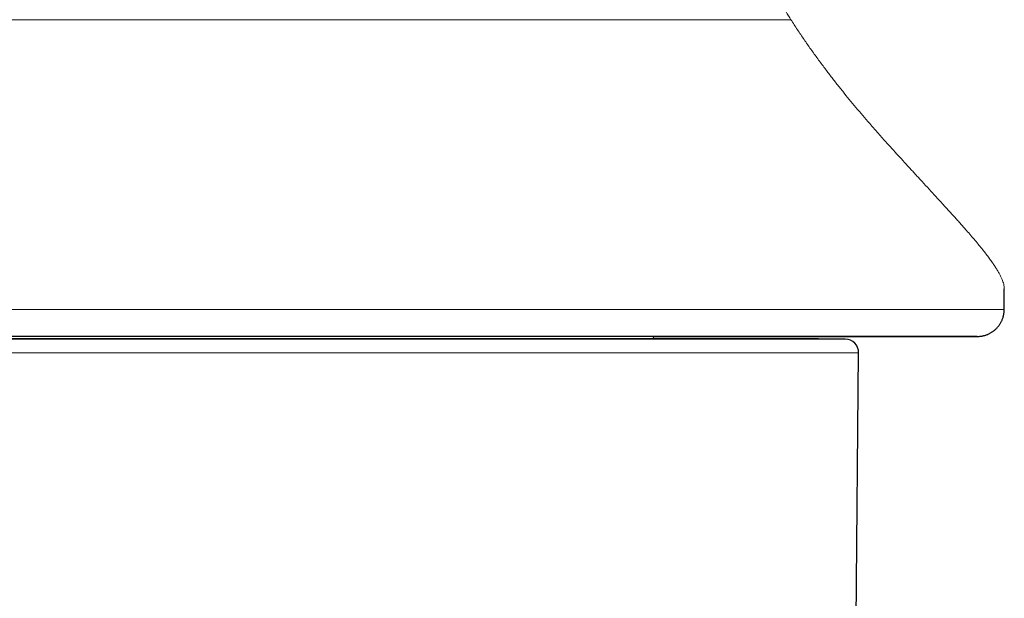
# Model space of a CAD drawing. Header units: millimetres. Extents: x 8 to 717, y 12 to 440.
# Tile 130 of 148: x 356 to 393, y 351 to 372. Entities that reach past the tile are written whole.
import ezdxf

# ---------------------------------------------------------------- set-up
doc = ezdxf.new("R2010")
doc.units = ezdxf.units.MM

msp = doc.modelspace()

# ---------------------------------------------------------------- linework, layer by layer
at = {"color": 7, "linetype": 'Continuous', "lineweight": 30}
for p, q in [((393.005, 361.444), (393.005, 362.219)), ((386.089, 360.349), (349.275, 360.349)), ((387.089, 360.341), (386.089, 360.349)), ((387.464, 345.984), (387.585, 359.836))]:
    msp.add_line(p, q, dxfattribs=at)
at = {"color": 252, "linetype": 'Continuous', "lineweight": 0}
for p, q in [((348.275, 360.341), (378.328, 360.341)), ((378.328, 360.341), (387.089, 360.341)), ((387.585, 359.836), (347.78, 359.836))]:
    msp.add_line(p, q, dxfattribs=at)
at = {"color": 7, "linetype": 'Continuous', "lineweight": 30, "flags": 128}
msp.add_lwpolyline([(392, 360.444), (391.992, 360.444), (391.967, 360.444), (391.926, 360.444), (391.868, 360.444), (391.795, 360.444), (391.704, 360.444), (391.598, 360.444), (391.475, 360.444), (391.337, 360.444), (391.182, 360.444), (391.012, 360.444), (390.825, 360.444), (390.623, 360.444), (390.406, 360.444), (390.173, 360.444), (389.925, 360.444), (389.662, 360.444), (389.384, 360.444), (389.092, 360.444), (388.785, 360.444), (388.464, 360.444), (388.129, 360.444), (387.78, 360.444), (387.417, 360.444), (387.041, 360.444), (386.652, 360.444), (386.251, 360.444), (385.837, 360.444), (385.41, 360.444), (384.972, 360.444), (384.522, 360.444), (384.061, 360.444), (383.588, 360.444), (383.105, 360.444), (382.612, 360.444), (382.109, 360.444), (381.596, 360.444), (381.073, 360.444), (380.542, 360.444), (380.002, 360.444), (379.454, 360.444), (378.898, 360.444), (378.335, 360.444), (377.764, 360.444), (377.187, 360.444), (376.604, 360.444), (376.014, 360.444), (375.42, 360.444), (374.82, 360.444), (374.215, 360.444), (373.606, 360.444), (372.994, 360.444), (372.378, 360.444), (371.758, 360.444), (371.137, 360.444), (370.513, 360.444), (369.887, 360.444), (369.261, 360.444), (368.633, 360.444), (368.005, 360.444), (367.377, 360.444), (366.749, 360.444), (366.122, 360.444), (365.497, 360.444), (364.873, 360.444), (364.251, 360.444), (363.632, 360.444), (363.016, 360.444), (362.403, 360.444), (361.794, 360.444), (361.19, 360.444), (360.59, 360.444), (359.995, 360.444), (359.406, 360.444), (358.822, 360.444), (358.245, 360.444), (357.675, 360.444), (357.111, 360.444), (356.555, 360.444), (356.007, 360.444)], dxfattribs=at)
at = {"color": 252, "linetype": 'Continuous', "lineweight": 0, "flags": 128}
msp.add_lwpolyline([(379.948, 360.444), (380.002, 360.444), (380.542, 360.444), (381.073, 360.444), (381.596, 360.444), (382.109, 360.444), (382.612, 360.444), (383.105, 360.444), (383.588, 360.444), (384.061, 360.444), (384.522, 360.444), (384.972, 360.444), (385.41, 360.444), (385.837, 360.444), (386.251, 360.444), (386.652, 360.444), (387.041, 360.444), (387.417, 360.444), (387.78, 360.444), (388.129, 360.444), (388.464, 360.444), (388.785, 360.444), (389.092, 360.444), (389.384, 360.444), (389.662, 360.444), (389.925, 360.444), (390.173, 360.444), (390.406, 360.444), (390.623, 360.444), (390.825, 360.444), (391.012, 360.444), (391.182, 360.444), (391.337, 360.444), (391.475, 360.444), (391.598, 360.444), (391.704, 360.444), (391.795, 360.444), (391.868, 360.444), (391.926, 360.444), (391.967, 360.444), (391.992, 360.444), (392, 360.444), (392, 360.444)], dxfattribs=at)
at = {"color": 7, "linetype": 'Continuous', "lineweight": 30}
for centre, radius, start, end in [((380.193, 360.395), 0.25, 168.7776, 190.5798), ((387.085, 359.841), 0.5, 359.5, 89.5)]:
    msp.add_arc(centre, radius, start, end, dxfattribs=at)
at = {"color": 252, "linetype": 'Continuous', "lineweight": 0}
for points, knots in [([(385.066, 372.23), (385.005, 372.327), (384.883, 372.52), (384.706, 372.814), (384.536, 373.11), (384.372, 373.409), (384.215, 373.71), (384.066, 374.011), (383.925, 374.314), (383.789, 374.622), (383.659, 374.937), (383.536, 375.258), (383.42, 375.584), (383.313, 375.913), (383.214, 376.245), (383.125, 376.58), (383.044, 376.917), (382.976, 377.244), (382.918, 377.561), (382.871, 377.866), (382.831, 378.171), (382.8, 378.477), (382.78, 378.748), (382.767, 378.984), (382.76, 379.186), (382.756, 379.384), (382.755, 379.58), (382.758, 379.772), (382.765, 380.022), (382.782, 380.33), (382.814, 380.696), (382.857, 381.061), (382.911, 381.424), (382.977, 381.787), (383.053, 382.148), (383.139, 382.505), (383.235, 382.858), (383.339, 383.206), (383.453, 383.552), (383.575, 383.897), (383.706, 384.239), (383.845, 384.58), (383.991, 384.918), (384.154, 385.274), (384.332, 385.646), (384.529, 386.036), (384.693, 386.347), (384.819, 386.579), (384.903, 386.733), (384.989, 386.886), (385.076, 387.04), (385.164, 387.195), (385.294, 387.419), (385.467, 387.713), (385.687, 388.079), (385.912, 388.445), (386.125, 388.788), (386.325, 389.106), (386.512, 389.4), (386.698, 389.693), (386.886, 389.987), (387.075, 390.282), (387.266, 390.58), (387.455, 390.876), (387.643, 391.171), (387.83, 391.467), (388.022, 391.772), (388.15, 391.978), (388.215, 392.083)], [0, 0, 0, 0, 0.016598, 0.033081, 0.049461, 0.065755, 0.081977, 0.097855, 0.113695, 0.129513, 0.145576, 0.161918, 0.178224, 0.194513, 0.210876, 0.227206, 0.243521, 0.259847, 0.274498, 0.289079, 0.303608, 0.318102, 0.332616, 0.342174, 0.351774, 0.361244, 0.370428, 0.379555, 0.388631, 0.406029, 0.423432, 0.440869, 0.458312, 0.475733, 0.493201, 0.510745, 0.527828, 0.54493, 0.562075, 0.579216, 0.5963, 0.613421, 0.630598, 0.647602, 0.667538, 0.687528, 0.707599, 0.715512, 0.723442, 0.731392, 0.739363, 0.747355, 0.755372, 0.774254, 0.793223, 0.812297, 0.83149, 0.846663, 0.861926, 0.877287, 0.892257, 0.90759, 0.922998, 0.938488, 0.953283, 0.968452, 0.984022, 1, 1, 1, 1]), ([(368.005, 372.23), (367.829, 372.23), (367.479, 372.23), (366.953, 372.23), (366.428, 372.23), (365.904, 372.23), (365.384, 372.23), (364.868, 372.23), (364.356, 372.23), (363.846, 372.23), (363.335, 372.23), (362.822, 372.23), (362.309, 372.23), (361.798, 372.23), (361.29, 372.23), (360.788, 372.23), (360.293, 372.23), (359.803, 372.23), (359.317, 372.23), (358.832, 372.23), (358.348, 372.23), (357.865, 372.23), (357.386, 372.23), (356.913, 372.23), (356.447, 372.23), (355.989, 372.23), (355.539, 372.23), (355.094, 372.23), (354.651, 372.23), (354.213, 372.23), (353.777, 372.23), (353.348, 372.23), (352.925, 372.23), (352.512, 372.23), (352.107, 372.23), (351.712, 372.23), (351.324, 372.23), (351.071, 372.23), (350.944, 372.23)], [0, 0, 0, 0, 0.028, 0.056, 0.084, 0.112, 0.14, 0.1675, 0.195, 0.2225, 0.25, 0.278, 0.306, 0.334, 0.362, 0.39, 0.4175, 0.445, 0.4725, 0.5, 0.528, 0.556, 0.584, 0.612, 0.64, 0.6675, 0.695, 0.7225, 0.75, 0.778, 0.806, 0.834, 0.862, 0.89, 0.9175, 0.945, 0.9725, 1, 1, 1, 1]), ([(385.066, 372.23), (384.937, 372.23), (384.679, 372.23), (384.283, 372.23), (383.881, 372.23), (383.471, 372.23), (383.057, 372.23), (382.639, 372.23), (382.217, 372.23), (381.789, 372.23), (381.353, 372.23), (380.908, 372.23), (380.455, 372.23), (379.996, 372.23), (379.532, 372.23), (379.066, 372.23), (378.598, 372.23), (378.128, 372.23), (377.653, 372.23), (377.172, 372.23), (376.684, 372.23), (376.189, 372.23), (375.69, 372.23), (375.188, 372.23), (374.686, 372.23), (374.184, 372.23), (373.682, 372.23), (373.178, 372.23), (372.669, 372.23), (372.154, 372.23), (371.635, 372.23), (371.114, 372.23), (370.592, 372.23), (370.071, 372.23), (369.553, 372.23), (369.037, 372.23), (368.521, 372.23), (368.177, 372.23), (368.005, 372.23)], [0, 0, 0, 0, 0.028, 0.056, 0.084, 0.112, 0.14, 0.1675, 0.195, 0.2225, 0.25, 0.278, 0.306, 0.334, 0.362, 0.39, 0.4175, 0.445, 0.4725, 0.5, 0.528, 0.556, 0.584, 0.612, 0.64, 0.6675, 0.695, 0.7225, 0.75, 0.778, 0.806, 0.834, 0.862, 0.89, 0.9175, 0.945, 0.9725, 1, 1, 1, 1]), ([(393.003, 362.219), (393.004, 362.232), (393.005, 362.27), (392.994, 362.341), (392.972, 362.432), (392.939, 362.53), (392.895, 362.634), (392.841, 362.743), (392.779, 362.855), (392.709, 362.971), (392.63, 363.093), (392.542, 363.22), (392.442, 363.358), (392.329, 363.508), (392.202, 363.67), (392.065, 363.839), (391.918, 364.015), (391.762, 364.199), (391.615, 364.369), (391.48, 364.522), (391.36, 364.658), (391.236, 364.796), (391.108, 364.938), (390.977, 365.083), (390.842, 365.232), (390.671, 365.419), (390.461, 365.648), (390.208, 365.923), (389.993, 366.156), (389.82, 366.344), (389.693, 366.483), (389.563, 366.624), (389.429, 366.77), (389.261, 366.954), (389.059, 367.175), (388.825, 367.432), (388.618, 367.661), (388.439, 367.862), (388.324, 367.992), (388.246, 368.079), (388.207, 368.124), (388.167, 368.169), (388.128, 368.214), (388.089, 368.259), (387.98, 368.384), (387.8, 368.592), (387.55, 368.887), (387.302, 369.185), (387.054, 369.488), (386.809, 369.795), (386.566, 370.106), (386.318, 370.431), (386.065, 370.772), (385.808, 371.128), (385.555, 371.49), (385.308, 371.856), (385.146, 372.106), (385.066, 372.23)], [0, 0, 0, 0, 0.010986, 0.034203, 0.057338, 0.080397, 0.103381, 0.126297, 0.147842, 0.169332, 0.19077, 0.212159, 0.233503, 0.257254, 0.280958, 0.304619, 0.328241, 0.35183, 0.37539, 0.391243, 0.407086, 0.422922, 0.438751, 0.454574, 0.470395, 0.486212, 0.513182, 0.540084, 0.566925, 0.579559, 0.592183, 0.604797, 0.617584, 0.630929, 0.652816, 0.674263, 0.695274, 0.708905, 0.72235, 0.725841, 0.729319, 0.732785, 0.736238, 0.739678, 0.743106, 0.76487, 0.786396, 0.807691, 0.828764, 0.84962, 0.87027, 0.890719, 0.912992, 0.935045, 0.95689, 0.978537, 1, 1, 1, 1]), ([(392.994, 361.444), (392.993, 361.444), (392.99, 361.444), (392.912, 361.444), (392.775, 361.444), (392.576, 361.444), (392.316, 361.444), (391.998, 361.444), (391.62, 361.444), (391.185, 361.444), (390.694, 361.444), (390.147, 361.444), (389.545, 361.444), (388.892, 361.444), (388.187, 361.444), (387.433, 361.444), (386.631, 361.444), (385.784, 361.444), (384.893, 361.444), (383.961, 361.444), (382.991, 361.444), (381.983, 361.444), (380.942, 361.444), (379.868, 361.444), (378.766, 361.444), (377.638, 361.444), (376.486, 361.444), (375.313, 361.444), (374.123, 361.444), (372.917, 361.444), (371.7, 361.444), (370.473, 361.444), (369.24, 361.444), (368.005, 361.444), (366.769, 361.444), (365.537, 361.444), (364.31, 361.444), (363.093, 361.444), (361.887, 361.444), (360.696, 361.444), (359.524, 361.444), (358.372, 361.444), (357.243, 361.444), (356.141, 361.444), (355.068, 361.444), (354.026, 361.444), (353.019, 361.444), (352.048, 361.444), (351.116, 361.444), (350.226, 361.444), (349.379, 361.444), (348.577, 361.444), (347.823, 361.444), (347.118, 361.444), (346.464, 361.444), (345.863, 361.444), (345.316, 361.444), (344.824, 361.444), (344.389, 361.444), (344.012, 361.444), (343.693, 361.444), (343.434, 361.444), (343.234, 361.444), (343.097, 361.444), (343.02, 361.444), (343.017, 361.444), (343.015, 361.444)], [0, 0, 0, 0, 0.012206, 0.027942, 0.043677, 0.059412, 0.075147, 0.090883, 0.106618, 0.122353, 0.138088, 0.153824, 0.169559, 0.185294, 0.20103, 0.216765, 0.2325, 0.248235, 0.263971, 0.279706, 0.295441, 0.311176, 0.326912, 0.342647, 0.358382, 0.374118, 0.389853, 0.405588, 0.421323, 0.437059, 0.452794, 0.468529, 0.484264, 0.5, 0.515735, 0.53147, 0.547206, 0.562941, 0.578676, 0.594411, 0.610147, 0.625882, 0.641617, 0.657352, 0.673088, 0.688823, 0.704558, 0.720294, 0.736029, 0.751764, 0.767499, 0.783235, 0.79897, 0.814705, 0.83044, 0.846176, 0.861911, 0.877646, 0.893382, 0.909117, 0.924852, 0.940587, 0.956323, 0.972058, 0.987793, 1, 1, 1, 1])]:
    msp.add_open_spline(points, degree=3, knots=knots, dxfattribs=at)
at = {"color": 7, "linetype": 'Continuous', "lineweight": 30}
msp.add_open_spline([(379.948, 360.444), (380.012, 360.444), (380.148, 360.444), (380.355, 360.444), (380.57, 360.444), (380.784, 360.444), (380.996, 360.444), (381.207, 360.444), (381.417, 360.444), (381.625, 360.444), (381.831, 360.444), (382.036, 360.444), (382.24, 360.444), (382.442, 360.444), (382.642, 360.444), (382.841, 360.444), (383.038, 360.444), (383.233, 360.444), (383.427, 360.444), (383.619, 360.444), (383.809, 360.444), (383.998, 360.444), (384.185, 360.444), (384.37, 360.444), (384.553, 360.444), (384.734, 360.444), (384.914, 360.444), (385.092, 360.444), (385.267, 360.444), (385.441, 360.444), (385.613, 360.444), (385.783, 360.444), (385.951, 360.444), (386.118, 360.444), (386.282, 360.444), (386.444, 360.444), (386.604, 360.444), (386.762, 360.444), (386.918, 360.444), (387.072, 360.444), (387.224, 360.444), (387.373, 360.444), (387.521, 360.444), (387.666, 360.444), (387.81, 360.444), (387.951, 360.444), (388.09, 360.444), (388.226, 360.444), (388.361, 360.444), (388.493, 360.444), (388.623, 360.444), (388.75, 360.444), (388.876, 360.444), (388.999, 360.444), (389.12, 360.444), (389.238, 360.444), (389.354, 360.444), (389.468, 360.444), (389.579, 360.444), (389.688, 360.444), (389.795, 360.444), (389.899, 360.444), (390.001, 360.444), (390.1, 360.444), (390.197, 360.444), (390.292, 360.444), (390.384, 360.444), (390.474, 360.444), (390.561, 360.444), (390.645, 360.444), (390.728, 360.444), (390.807, 360.444), (390.884, 360.444), (390.959, 360.444), (391.031, 360.444), (391.101, 360.444), (391.168, 360.444), (391.232, 360.444), (391.294, 360.444), (391.353, 360.444), (391.41, 360.444), (391.464, 360.444), (391.516, 360.444), (391.565, 360.444), (391.611, 360.444), (391.655, 360.444), (391.697, 360.444), (391.735, 360.444), (391.771, 360.444), (391.805, 360.444), (391.835, 360.444), (391.863, 360.444), (391.889, 360.444), (391.912, 360.444), (391.932, 360.444), (391.95, 360.444), (391.965, 360.444), (391.977, 360.444), (391.987, 360.444), (391.994, 360.444), (391.998, 360.444), (391.999, 360.444), (392, 360.444), (392, 360.444), (392.001, 360.444), (392.002, 360.444), (392.003, 360.444), (392.006, 360.444), (392.009, 360.444), (392.016, 360.444), (392.029, 360.444), (392.049, 360.445), (392.077, 360.447), (392.112, 360.45), (392.154, 360.456), (392.197, 360.463), (392.24, 360.473), (392.281, 360.484), (392.323, 360.497), (392.366, 360.513), (392.409, 360.531), (392.451, 360.551), (392.493, 360.574), (392.534, 360.598), (392.573, 360.624), (392.612, 360.653), (392.649, 360.683), (392.685, 360.715), (392.72, 360.749), (392.752, 360.785), (392.783, 360.822), (392.812, 360.861), (392.84, 360.901), (392.865, 360.942), (392.888, 360.985), (392.911, 361.03), (392.931, 361.078), (392.949, 361.128), (392.965, 361.179), (392.977, 361.231), (392.987, 361.282), (392.994, 361.334), (392.998, 361.386), (393, 361.423), (393, 361.442), (393, 361.444)], degree=3, knots=[0, 0, 0, 0, 0.008195, 0.017606, 0.027018, 0.03643, 0.045842, 0.055253, 0.064665, 0.074077, 0.083489, 0.092901, 0.102312, 0.111724, 0.121136, 0.130548, 0.139959, 0.149371, 0.158783, 0.168195, 0.177606, 0.187018, 0.19643, 0.205842, 0.215254, 0.224665, 0.234077, 0.243489, 0.252901, 0.262312, 0.271724, 0.281136, 0.290548, 0.299959, 0.309371, 0.318783, 0.328195, 0.337607, 0.347018, 0.35643, 0.365842, 0.375254, 0.384665, 0.394077, 0.403489, 0.412901, 0.422313, 0.431724, 0.441136, 0.450548, 0.45996, 0.469371, 0.478783, 0.488195, 0.497607, 0.507019, 0.51643, 0.525842, 0.535254, 0.544666, 0.554077, 0.563489, 0.572901, 0.582313, 0.591724, 0.601136, 0.610548, 0.61996, 0.629372, 0.638783, 0.648195, 0.657607, 0.667019, 0.676431, 0.685842, 0.695254, 0.704666, 0.714078, 0.72349, 0.732901, 0.742313, 0.751725, 0.761137, 0.770549, 0.77996, 0.789372, 0.798784, 0.808196, 0.817608, 0.82702, 0.836432, 0.845844, 0.855256, 0.864668, 0.874081, 0.883494, 0.892907, 0.902321, 0.911737, 0.921158, 0.930592, 0.936619, 0.939156, 0.940252, 0.940832, 0.941131, 0.941353, 0.94147, 0.941606, 0.941836, 0.9422, 0.943079, 0.944044, 0.945347, 0.947033, 0.9488, 0.950298, 0.951905, 0.953573, 0.955281, 0.957016, 0.958771, 0.96054, 0.962318, 0.964105, 0.965897, 0.967695, 0.969496, 0.9713, 0.973106, 0.974915, 0.976726, 0.978538, 0.980351, 0.982165, 0.983981, 0.985994, 0.987998, 0.989989, 0.991968, 0.993934, 0.995888, 0.997832, 0.999765, 1, 1, 1, 1], dxfattribs=at)

doc.saveas('drawing.dxf')
